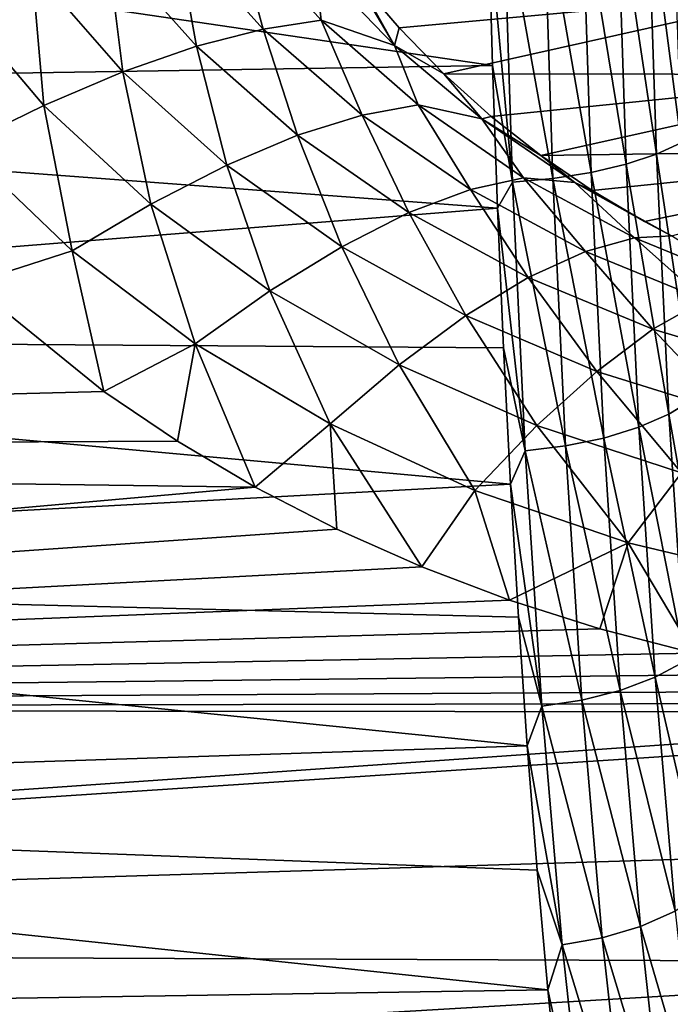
# Model space of a CAD drawing. Header units: metres. Extents: x -160 to 52, y -25 to 25.
# Tile 156 of 168: x 22.2 to 28.2, y -15.48 to -6.39. Entities that reach past the tile are written whole.
import ezdxf

# ---------------------------------------------------------------- set-up
doc = ezdxf.new("R2010")
doc.units = ezdxf.units.M
doc.layers.add('solid_509089_SW0001', color=7, linetype='CONTINUOUS')

msp = doc.modelspace()

# ---------------------------------------------------------------- linework, layer by layer
at = {"layer": 'solid_509089_SW0001'}
for points in [[(26.56304, -6.809122, -23.638865), (12.088344, -7.040204, -23.571074), (12.35171, -4.720294, -24.142883)], [(26.524895, -5.47312, -23.983431), (26.56304, -6.809122, -23.638865), (12.35171, -4.720294, -24.142883)], [(27.995523, -5.136402, -23.393404), (28.223463, -5.065383, -23.099762), (28.304628, -7.522307, -22.416924)], [(27.714785, -5.198309, -23.63953), (27.995523, -5.136402, -23.393404), (28.077368, -7.627748, -22.700577)], [(28.077368, -7.627748, -22.700577), (27.995523, -5.136402, -23.393404), (28.304628, -7.522307, -22.416924)], [(27.036648, -5.286334, -23.956003), (27.391298, -5.24889, -23.829329), (27.474266, -7.79476, -23.120277)], [(27.391298, -5.24889, -23.829329), (27.714785, -5.198309, -23.63953), (27.797235, -7.719662, -22.93786)], [(27.474266, -7.79476, -23.120277), (27.391298, -5.24889, -23.829329), (27.797235, -7.719662, -22.93786)], [(27.797235, -7.719662, -22.93786), (27.714785, -5.198309, -23.63953), (28.077368, -7.627748, -22.700577)], [(26.747187, -7.884445, -23.296581), (26.524895, -5.47312, -23.983431), (26.663532, -5.309298, -24.015018)], [(26.663532, -5.309298, -24.015018), (27.036648, -5.286334, -23.956003), (27.120022, -7.850351, -23.241295)], [(26.747187, -7.884445, -23.296581), (26.663532, -5.309298, -24.015018), (27.120022, -7.850351, -23.241295)], [(27.120022, -7.850351, -23.241295), (27.036648, -5.286334, -23.956003), (27.474266, -7.79476, -23.120277)], [(23.637838, -5.574703, 25.677515), (24.446795, -6.471404, 25.539469), (24.184439, -5.507911, 26.393354)], [(24.923155, -5.860624, 27.153421), (24.184439, -5.507911, 26.393354), (24.980637, -6.390641, 26.294729)], [(24.446795, -6.471404, 25.539469), (24.980637, -6.390641, 26.294729), (24.184439, -5.507911, 26.393354)], [(26.747187, -7.884445, -23.296581), (26.56304, -6.809122, -23.638865), (26.524895, -5.47312, -23.983431)], [(23.005699, -5.705293, 25.048702), (23.828587, -6.629107, 24.868446), (23.637838, -5.574703, 25.677515)], [(23.828587, -6.629107, 24.868446), (24.446795, -6.471404, 25.539469), (23.637838, -5.574703, 25.677515)], [(22.309422, -5.903371, 24.519753), (23.149788, -6.867177, 24.295174), (23.005699, -5.705293, 25.048702)], [(23.149788, -6.867177, 24.295174), (23.828587, -6.629107, 24.868446), (23.005699, -5.705293, 25.048702)], [(21.561115, -6.161323, 24.101505), (22.421698, -7.176749, 23.831347), (22.309422, -5.903371, 24.519753)], [(22.421698, -7.176749, 23.831347), (23.149788, -6.867177, 24.295174), (22.309422, -5.903371, 24.519753)], [(25.658106, -6.623326, 27.099506), (25.240917, -5.913858, 28.002071), (24.923155, -5.860624, 27.153421)], [(25.658106, -6.623326, 27.099506), (24.923155, -5.860624, 27.153421), (24.980637, -6.390641, 26.294729)], [(25.658106, -6.623326, 27.099506), (25.317036, -6.010888, 27.96903), (25.240917, -5.913858, 28.002071)], [(25.317036, -6.010888, 27.96903), (25.701118, -6.461862, 27.807859), (29.597576, -6.104384, 47.622227)], [(25.658106, -6.623326, 27.099506), (25.701118, -6.461862, 27.807859), (25.317036, -6.010888, 27.96903)], [(21.663208, -7.547676, 23.488625), (22.421698, -7.176749, 23.831347), (21.561115, -6.161323, 24.101505)], [(25.701118, -6.461862, 27.807859), (26.113726, -6.885112, 27.646952), (29.597576, -6.104384, 47.622227)], [(26.113726, -6.885112, 27.646952), (30.373699, -6.889974, 47.485374), (29.597576, -6.104384, 47.622227)], [(24.446795, -6.471404, 25.539469), (25.360603, -7.266963, 25.406981), (24.980637, -6.390641, 26.294729)], [(25.658106, -6.623326, 27.099506), (24.980637, -6.390641, 26.294729), (25.875534, -7.171966, 26.205578)], [(25.360603, -7.266963, 25.406981), (25.875534, -7.171966, 26.205578), (24.980637, -6.390641, 26.294729)], [(23.828587, -6.629107, 24.868446), (24.763069, -7.451704, 24.689135), (24.446795, -6.471404, 25.539469)], [(24.763069, -7.451704, 24.689135), (25.360603, -7.266963, 25.406981), (24.446795, -6.471404, 25.539469)], [(25.658106, -6.623326, 27.099506), (26.113726, -6.885112, 27.646952), (25.701118, -6.461862, 27.807859)], [(23.149788, -6.867177, 24.295174), (24.109087, -7.728925, 24.066511), (23.828587, -6.629107, 24.868446)], [(24.109087, -7.728925, 24.066511), (24.763069, -7.451704, 24.689135), (23.828587, -6.629107, 24.868446)], [(26.463486, -7.301729, 27.05744), (26.113726, -6.885112, 27.646952), (25.658106, -6.623326, 27.099506)], [(26.463486, -7.301729, 27.05744), (25.658106, -6.623326, 27.099506), (25.875534, -7.171966, 26.205578)], [(26.56304, -6.809122, -23.638865), (26.609774, -8.123824, -23.219894), (12.088344, -7.040204, -23.571074)], [(26.747187, -7.884445, -23.296581), (26.609774, -8.123824, -23.219894), (26.56304, -6.809122, -23.638865)], [(22.421698, -7.176749, 23.831347), (23.408987, -8.088661, 23.551765), (23.149788, -6.867177, 24.295174)], [(23.408987, -8.088661, 23.551765), (24.109087, -7.728925, 24.066511), (23.149788, -6.867177, 24.295174)], [(26.113726, -6.885112, 27.646952), (26.551399, -7.27781, 27.489969), (30.373699, -6.889974, 47.485374)], [(26.463486, -7.301729, 27.05744), (26.551399, -7.27781, 27.489969), (26.113726, -6.885112, 27.646952)], [(26.551399, -7.27781, 27.489969), (27.010374, -7.637857, 27.340347), (30.373699, -6.889974, 47.485374)], [(27.010374, -7.637857, 27.340347), (31.234486, -7.578945, 47.333595), (30.373699, -6.889974, 47.485374)], [(26.609774, -8.123824, -23.219894), (11.719597, -9.309138, -22.770594), (12.088344, -7.040204, -23.571074)], [(21.663208, -7.547676, 23.488625), (22.680536, -8.519522, 23.157413), (22.421698, -7.176749, 23.831347)], [(22.680536, -8.519522, 23.157413), (23.408987, -8.088661, 23.551765), (22.421698, -7.176749, 23.831347)], [(25.360603, -7.266963, 25.406981), (26.359518, -7.953665, 25.289951), (25.875534, -7.171966, 26.205578)], [(26.463486, -7.301729, 27.05744), (25.875534, -7.171966, 26.205578), (26.847954, -7.843804, 26.134405)], [(26.359518, -7.953665, 25.289951), (26.847954, -7.843804, 26.134405), (25.875534, -7.171966, 26.205578)], [(24.763069, -7.451704, 24.689135), (25.790924, -8.16553, 24.522137), (25.360603, -7.266963, 25.406981)], [(25.790924, -8.16553, 24.522137), (26.359518, -7.953665, 25.289951), (25.360603, -7.266963, 25.406981)], [(26.463486, -7.301729, 27.05744), (27.010374, -7.637857, 27.340347), (26.551399, -7.27781, 27.489969)], [(27.322462, -7.88964, 27.032339), (27.010374, -7.637857, 27.340347), (26.463486, -7.301729, 27.05744)], [(27.322462, -7.88964, 27.032339), (26.463486, -7.301729, 27.05744), (26.847954, -7.843804, 26.134405)], [(24.109087, -7.728925, 24.066511), (25.170561, -8.481028, 23.846666), (24.763069, -7.451704, 24.689135)], [(25.170561, -8.481028, 23.846666), (25.790924, -8.16553, 24.522137), (24.763069, -7.451704, 24.689135)], [(28.077368, -7.627748, -22.700577), (28.304628, -7.522307, -22.416924), (28.418819, -9.889166, -21.472773)], [(21.663208, -7.547676, 23.488625), (21.743584, -8.820248, 22.964388), (22.680536, -8.519522, 23.157413)], [(27.010374, -7.637857, 27.340347), (27.484219, -7.961962, 27.203371), (31.234486, -7.578945, 47.333595)], [(27.484219, -7.961962, 27.203371), (27.966875, -8.248782, 27.081814), (31.234486, -7.578945, 47.333595)], [(27.797235, -7.719662, -22.93786), (28.077368, -7.627748, -22.700577), (28.192549, -10.027739, -21.742632)], [(27.966875, -8.248782, 27.081814), (28.217077, -8.381833, 27.026199), (31.234486, -7.578945, 47.333595)], [(28.192549, -10.027739, -21.742632), (28.077368, -7.627748, -22.700577), (28.418819, -9.889166, -21.472773)], [(27.322462, -7.88964, 27.032339), (27.484219, -7.961962, 27.203371), (27.010374, -7.637857, 27.340347)], [(27.474266, -7.79476, -23.120277), (27.797235, -7.719662, -22.93786), (27.913305, -10.148534, -21.967701)], [(27.913305, -10.148534, -21.967701), (27.797235, -7.719662, -22.93786), (28.192549, -10.027739, -21.742632)], [(23.408987, -8.088661, 23.551765), (24.507652, -8.88929, 23.277243), (24.109087, -7.728925, 24.066511)], [(24.507652, -8.88929, 23.277243), (25.170561, -8.481028, 23.846666), (24.109087, -7.728925, 24.066511)], [(27.120022, -7.850351, -23.241295), (27.474266, -7.79476, -23.120277), (27.591087, -10.247227, -22.139919)], [(27.591087, -10.247227, -22.139919), (27.474266, -7.79476, -23.120277), (27.913305, -10.148534, -21.967701)], [(26.359518, -7.953665, 25.289951), (27.421034, -8.524429, 25.197344), (26.847954, -7.843804, 26.134405)], [(26.865002, -10.365088, -22.303259), (26.609774, -8.123824, -23.219894), (26.747187, -7.884445, -23.296581)], [(26.747187, -7.884445, -23.296581), (27.120022, -7.850351, -23.241295), (27.237431, -10.320284, -22.253124)], [(26.865002, -10.365088, -22.303259), (26.747187, -7.884445, -23.296581), (27.237431, -10.320284, -22.253124)], [(27.322462, -7.88964, 27.032339), (26.847954, -7.843804, 26.134405), (27.873465, -8.398463, 26.088556)], [(27.421034, -8.524429, 25.197344), (27.873465, -8.398463, 26.088556), (26.847954, -7.843804, 26.134405)], [(27.237431, -10.320284, -22.253124), (27.120022, -7.850351, -23.241295), (27.591087, -10.247227, -22.139919)], [(27.322462, -7.88964, 27.032339), (28.217077, -8.381833, 27.026199), (27.966875, -8.248782, 27.081814)], [(27.322462, -7.88964, 27.032339), (27.873465, -8.398463, 26.088556), (28.217077, -8.381833, 27.026199)], [(27.322462, -7.88964, 27.032339), (27.966875, -8.248782, 27.081814), (27.484219, -7.961962, 27.203371)], [(25.790924, -8.16553, 24.522137), (26.891758, -8.76399, 24.378038), (26.359518, -7.953665, 25.289951)], [(26.891758, -8.76399, 24.378038), (27.421034, -8.524429, 25.197344), (26.359518, -7.953665, 25.289951)], [(22.680536, -8.519522, 23.157413), (23.818743, -9.377867, 22.827288), (23.408987, -8.088661, 23.551765)], [(23.818743, -9.377867, 22.827288), (24.507652, -8.88929, 23.277243), (23.408987, -8.088661, 23.551765)], [(26.609774, -8.123824, -23.219894), (26.66515, -9.413172, -22.727785), (11.719597, -9.309138, -22.770594)], [(25.170561, -8.481028, 23.846666), (26.315874, -9.117221, 23.647892), (25.790924, -8.16553, 24.522137)], [(26.315874, -9.117221, 23.647892), (26.891758, -8.76399, 24.378038), (25.790924, -8.16553, 24.522137)], [(26.865002, -10.365088, -22.303259), (26.66515, -9.413172, -22.727785), (26.609774, -8.123824, -23.219894)], [(27.421034, -8.524429, 25.197344), (28.521307, -8.973934, 25.135212), (27.873465, -8.398463, 26.088556)], [(27.873465, -8.398463, 26.088556), (28.926596, -8.830418, 26.071581), (28.217077, -8.381833, 27.026199)], [(28.521307, -8.973934, 25.135212), (28.926596, -8.830418, 26.071581), (27.873465, -8.398463, 26.088556)], [(22.680536, -8.519522, 23.157413), (21.743584, -8.820248, 22.964388), (22.973623, -9.81916, 22.555353)], [(22.680536, -8.519522, 23.157413), (22.973623, -9.81916, 22.555353), (23.818743, -9.377867, 22.827288)], [(24.507652, -8.88929, 23.277243), (25.701353, -9.572554, 23.021727), (25.170561, -8.481028, 23.846666)], [(25.701353, -9.572554, 23.021727), (26.315874, -9.117221, 23.647892), (25.170561, -8.481028, 23.846666)], [(26.891758, -8.76399, 24.378038), (28.043844, -9.241837, 24.265331), (27.421034, -8.524429, 25.197344)], [(28.043844, -9.241837, 24.265331), (28.521307, -8.973934, 25.135212), (27.421034, -8.524429, 25.197344)], [(26.315874, -9.117221, 23.647892), (27.525677, -9.632274, 23.480976), (26.891758, -8.76399, 24.378038)], [(27.525677, -9.632274, 23.480976), (28.043844, -9.241837, 24.265331), (26.891758, -8.76399, 24.378038)], [(22.973623, -9.81916, 22.555353), (21.743584, -8.820248, 22.964388), (1.200001, -10.383676, 22.301104)], [(23.818743, -9.377867, 22.827288), (25.063427, -10.116655, 22.513918), (24.507652, -8.88929, 23.277243)], [(25.063427, -10.116655, 22.513918), (25.701353, -9.572554, 23.021727), (24.507652, -8.88929, 23.277243)], [(28.043844, -9.241837, 24.265331), (29.227905, -9.597306, 24.188168), (28.521307, -8.973934, 25.135212)], [(25.701353, -9.572554, 23.021727), (26.973274, -10.133191, 22.798197), (26.315874, -9.117221, 23.647892)], [(26.973274, -10.133191, 22.798197), (27.525677, -9.632274, 23.480976), (26.315874, -9.117221, 23.647892)], [(27.525677, -9.632274, 23.480976), (28.781687, -10.023363, 23.353518), (28.043844, -9.241837, 24.265331)], [(28.781687, -10.023363, 23.353518), (29.227905, -9.597306, 24.188168), (28.043844, -9.241837, 24.265331)], [(26.729221, -10.673163, -22.164015), (11.245987, -11.507751, -21.742393), (11.719597, -9.309138, -22.770594)], [(26.66515, -9.413172, -22.727785), (26.729221, -10.673163, -22.164015), (11.719597, -9.309138, -22.770594)], [(23.818743, -9.377867, 22.827288), (22.973623, -9.81916, 22.555353), (23.653746, -10.276193, 22.350832)], [(23.818743, -9.377867, 22.827288), (23.653746, -10.276193, 22.350832), (24.372585, -10.699987, 22.151075)], [(23.818743, -9.377867, 22.827288), (24.372585, -10.699987, 22.151075), (25.063427, -10.116655, 22.513918)], [(26.865002, -10.365088, -22.303259), (26.729221, -10.673163, -22.164015), (26.66515, -9.413172, -22.727785)], [(25.063427, -10.116655, 22.513918), (26.400393, -10.730543, 22.232382), (25.701353, -9.572554, 23.021727)], [(26.400393, -10.730543, 22.232382), (26.973274, -10.133191, 22.798197), (25.701353, -9.572554, 23.021727)], [(26.973274, -10.133191, 22.798197), (28.306799, -10.567298, 22.617529), (27.525677, -9.632274, 23.480976)], [(28.306799, -10.567298, 22.617529), (28.781687, -10.023363, 23.353518), (27.525677, -9.632274, 23.480976)], [(23.653746, -10.276193, 22.350832), (22.973623, -9.81916, 22.555353), (1.200001, -10.383676, 22.301104)], [(28.192549, -10.027739, -21.742632), (28.418819, -9.889166, -21.472773), (28.566444, -12.138025, -20.27911)], [(27.913305, -10.148534, -21.967701), (28.192549, -10.027739, -21.742632), (28.341513, -12.308038, -20.531553)], [(28.341513, -12.308038, -20.531553), (28.192549, -10.027739, -21.742632), (28.566444, -12.138025, -20.27911)], [(25.063427, -10.116655, 22.513918), (24.372585, -10.699987, 22.151075), (25.126715, -11.087697, 21.959572)], [(25.063427, -10.116655, 22.513918), (25.126715, -11.087697, 21.959572), (25.910477, -11.435732, 21.780355)], [(25.063427, -10.116655, 22.513918), (25.910477, -11.435732, 21.780355), (26.400393, -10.730543, 22.232382)], [(26.400393, -10.730543, 22.232382), (27.815027, -11.214458, 21.9967), (26.973274, -10.133191, 22.798197)], [(27.815027, -11.214458, 21.9967), (28.306799, -10.567298, 22.617529), (26.973274, -10.133191, 22.798197)], [(27.591087, -10.247227, -22.139919), (27.913305, -10.148534, -21.967701), (28.063467, -12.456238, -20.741199)], [(28.063467, -12.456238, -20.741199), (27.913305, -10.148534, -21.967701), (28.341513, -12.308038, -20.531553)], [(27.237431, -10.320284, -22.253124), (27.591087, -10.247227, -22.139919), (27.742262, -12.577321, -20.900547)], [(27.742262, -12.577321, -20.900547), (27.591087, -10.247227, -22.139919), (28.063467, -12.456238, -20.741199)], [(24.372585, -10.699987, 22.151075), (23.653746, -10.276193, 22.350832), (1.200001, -10.383676, 22.301104)], [(26.865002, -10.365088, -22.303259), (27.237431, -10.320284, -22.253124), (27.389399, -12.66695, -21.003885)], [(27.389399, -12.66695, -21.003885), (27.237431, -10.320284, -22.253124), (27.742262, -12.577321, -20.900547)], [(24.372585, -10.699987, 22.151075), (1.200001, -10.383676, 22.301104), (1.200001, -12.746806, 21.039934)], [(27.017509, -12.721917, -21.047516), (26.729221, -10.673163, -22.164015), (26.865002, -10.365088, -22.303259)], [(27.017509, -12.721917, -21.047516), (26.865002, -10.365088, -22.303259), (27.389399, -12.66695, -21.003885)], [(27.815027, -11.214458, 21.9967), (29.289734, -11.565919, 21.81794), (28.306799, -10.567298, 22.617529)], [(25.126715, -11.087697, 21.959572), (24.372585, -10.699987, 22.151075), (1.200001, -12.746806, 21.039934)], [(26.729221, -10.673163, -22.164015), (26.802046, -11.899747, -21.53035), (11.245987, -11.507751, -21.742393)], [(27.017509, -12.721917, -21.047516), (26.802046, -11.899747, -21.53035), (26.729221, -10.673163, -22.164015)], [(26.400393, -10.730543, 22.232382), (25.910477, -11.435732, 21.780355), (26.720472, -11.742889, 21.616299)], [(26.400393, -10.730543, 22.232382), (26.720472, -11.742889, 21.616299), (27.815027, -11.214458, 21.9967)], [(25.910477, -11.435732, 21.780355), (25.126715, -11.087697, 21.959572), (1.200001, -12.746806, 21.039934)], [(27.815027, -11.214458, 21.9967), (26.720472, -11.742889, 21.616299), (27.555372, -12.008654, 21.469795)], [(27.815027, -11.214458, 21.9967), (27.555372, -12.008654, 21.469795), (28.421406, -12.234752, 21.341759)], [(27.815027, -11.214458, 21.9967), (28.421406, -12.234752, 21.341759), (29.289734, -11.565919, 21.81794)], [(26.720472, -11.742889, 21.616299), (25.910477, -11.435732, 21.780355), (1.200001, -12.746806, 21.039934)], [(26.883682, -13.088967, -20.8288), (10.668458, -13.61539, -20.48856), (11.245987, -11.507751, -21.742393)], [(26.802046, -11.899747, -21.53035), (26.883682, -13.088967, -20.8288), (11.245987, -11.507751, -21.742393)], [(27.555372, -12.008654, 21.469795), (26.720472, -11.742889, 21.616299), (1.200001, -12.746806, 21.039934)], [(27.017509, -12.721917, -21.047516), (26.883682, -13.088967, -20.8288), (26.802046, -11.899747, -21.53035)], [(28.421406, -12.234752, 21.341759), (27.555372, -12.008654, 21.469795), (1.200001, -12.746806, 21.039934)], [(29.33996, -12.425008, 21.231558), (28.421406, -12.234752, 21.341759), (1.200001, -12.746806, 21.039934)], [(28.063467, -12.456238, -20.741199), (28.341513, -12.308038, -20.531553), (28.524693, -14.441204, -19.082224)], [(30.320873, -12.580576, 21.139748), (29.33996, -12.425008, 21.231558), (1.200001, -12.746806, 21.039934)], [(27.742262, -12.577321, -20.900547), (28.063467, -12.456238, -20.741199), (28.24819, -14.614998, -19.273451)], [(28.24819, -14.614998, -19.273451), (28.063467, -12.456238, -20.741199), (28.524693, -14.441204, -19.082224)], [(31.35664, -12.695882, 21.0707), (30.320873, -12.580576, 21.139748), (1.200001, -12.746806, 21.039934)], [(27.389399, -12.66695, -21.003885), (27.742262, -12.577321, -20.900547), (27.928289, -14.756989, -19.417418)], [(27.928289, -14.756989, -19.417418), (27.742262, -12.577321, -20.900547), (28.24819, -14.614998, -19.273451)], [(32.469231, -12.776652, 21.021822), (31.35664, -12.695882, 21.0707), (1.200001, -12.746806, 21.039934)], [(27.20525, -14.926547, -19.544834), (26.883682, -13.088967, -20.8288), (27.017509, -12.721917, -21.047516)], [(27.017509, -12.721917, -21.047516), (27.389399, -12.66695, -21.003885), (27.576443, -14.862093, -19.508972)], [(27.20525, -14.926547, -19.544834), (27.017509, -12.721917, -21.047516), (27.576443, -14.862093, -19.508972)], [(27.576443, -14.862093, -19.508972), (27.389399, -12.66695, -21.003885), (27.928289, -14.756989, -19.417418)], [(32.469231, -12.776652, 21.021822), (1.200001, -12.746806, 21.039934), (1.200001, -14.958807, 19.52931)], [(33.66576, -12.824639, 20.99258), (32.469231, -12.776652, 21.021822), (1.200001, -14.958807, 19.52931)], [(33.510788, -13.97892, 20.242273), (33.66576, -12.824639, 20.99258), (1.200001, -14.958807, 19.52931)], [(26.883682, -13.088967, -20.8288), (26.974176, -14.237065, -20.061554), (10.668458, -13.61539, -20.48856)], [(27.20525, -14.926547, -19.544834), (26.974176, -14.237065, -20.061554), (26.883682, -13.088967, -20.8288)], [(27.073565, -15.340459, -19.230972), (9.988802, -15.609801, -19.012997), (10.668458, -13.61539, -20.48856)], [(26.974176, -14.237065, -20.061554), (27.073565, -15.340459, -19.230972), (10.668458, -13.61539, -20.48856)], [(33.343895, -15.091811, 19.42671), (33.510788, -13.97892, 20.242273), (1.200001, -14.958807, 19.52931)], [(27.20525, -14.926547, -19.544834), (27.073565, -15.340459, -19.230972), (26.974176, -14.237065, -20.061554)], [(27.928289, -14.756989, -19.417418), (28.24819, -14.614998, -19.273451), (28.467764, -16.599566, -17.582809)], [(27.576443, -14.862093, -19.508972), (27.928289, -14.756989, -19.417418), (28.149488, -16.760735, -17.709105)], [(28.149488, -16.760735, -17.709105), (27.928289, -14.756989, -19.417418), (28.467764, -16.599566, -17.582809)], [(27.20525, -14.926547, -19.544834), (27.576443, -14.862093, -19.508972), (27.798906, -16.880032, -17.787115)], [(27.798906, -16.880032, -17.787115), (27.576443, -14.862093, -19.508972), (28.149488, -16.760735, -17.709105)], [(33.343895, -15.091811, 19.42671), (1.200001, -14.958807, 19.52931), (1.200001, -16.993452, 17.787144)], [(27.42857, -16.953184, -17.814049), (27.073565, -15.340459, -19.230972), (27.20525, -14.926547, -19.544834)], [(27.42857, -16.953184, -17.814049), (27.20525, -14.926547, -19.544834), (27.798906, -16.880032, -17.787115)], [(33.165707, -16.15925, 18.548273), (33.343895, -15.091811, 19.42671), (1.200001, -16.993452, 17.787144)], [(27.073565, -15.340459, -19.230972), (27.181885, -16.395761, -18.339546), (9.988802, -15.609801, -19.012997)], [(27.42857, -16.953184, -17.814049), (27.181885, -16.395761, -18.339546), (27.073565, -15.340459, -19.230972)]]:
    msp.add_3dface(points, dxfattribs=at)

doc.saveas('drawing.dxf')
